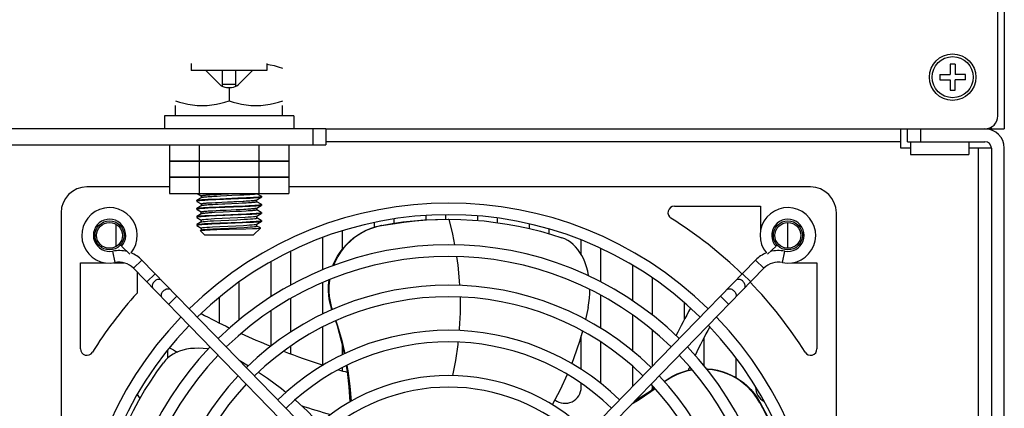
# Model space of a CAD drawing. Header units: millimetres. Extents: x 967 to 2466, y -778 to 1158.
# Tile 46 of 68: x 1800 to 1952, y 894 to 954. Entities that reach past the tile are written whole.
import ezdxf

# ---------------------------------------------------------------- set-up
doc = ezdxf.new("R2010")
doc.units = ezdxf.units.MM
doc.header["$LTSCALE"] = 30.734
doc.layers.get('0').update_dxf_attribs({"linetype": 'CONTINUOUS'})

msp = doc.modelspace()

# ---------------------------------------------------------------- linework, layer by layer
for p, q in [((1952.47, 1097.56), (1952.47, 937.56)), ((1951.47, 939.56), (1951.47, 1095.56)), ((1826.59, 947.66), (1826.59, 946.6)), ((1838.34, 946.6), (1826.59, 946.6)), ((1828.85, 946.6), (1831.03, 944.42)), ((1831.47, 944.11), (1831.47, 946.6)), ((1833.47, 946.6), (1833.47, 944.11)), ((1833.91, 944.42), (1836.09, 946.6)), ((1838.34, 947.66), (1838.34, 946.6)), ((1944.87, 947.56), (1944.07, 947.56)), ((1944.07, 947.56), (1944.07, 945.96)), ((1944.87, 947.56), (1944.87, 945.96)), ((1942.47, 945.96), (1944.07, 945.96)), ((1942.47, 945.96), (1942.47, 945.16)), ((1942.47, 945.16), (1944.07, 945.16)), ((1944.07, 945.16), (1944.07, 943.56)), ((1946.47, 945.96), (1944.87, 945.96)), ((1946.47, 945.16), (1944.87, 945.16)), ((1944.87, 943.56), (1944.87, 945.16)), ((1946.47, 945.16), (1946.47, 945.96)), ((1833.47, 944.42), (1831.47, 944.42)), ((1832.09, 943.98), (1832.85, 943.98)), ((1832.47, 943.98), (1832.47, 941.9)), ((1944.07, 943.56), (1944.87, 943.56)), ((1824.2, 941.16), (1824.17, 941.16)), ((1824.2, 939.56), (1824.2, 941.16)), ((1840.76, 939.56), (1840.76, 941.16)), ((1842.47, 939.56), (1822.47, 939.56)), ((1822.47, 939.56), (1822.47, 937.56)), ((1842.47, 939.56), (1842.47, 937.56)), ((1847.47, 937.56), (1577.47, 937.56)), ((1845.47, 935.06), (1845.47, 937.56)), ((1847.47, 937.56), (1949.47, 937.56)), ((1847.47, 937.56), (1847.47, 935.06)), ((1936.47, 934.56), (1936.47, 937.56)), ((1937.47, 935.56), (1937.47, 937.56)), ((1939.47, 937.56), (1949.47, 937.56)), ((1939.47, 937.56), (1939.47, 935.56)), ((1949.47, 937.56), (1952.47, 937.56)), ((1950.47, 937.56), (1950.47, 937.83)), ((1577.47, 935.06), (1847.47, 935.06)), ((1823.23, 935.06), (1823.23, 932.56)), ((1827.85, 935.06), (1827.85, 932.56)), ((1837.09, 935.06), (1837.09, 932.56)), ((1841.7, 935.06), (1841.7, 932.56)), ((1936.47, 935.56), (1847.47, 935.56)), ((1937.97, 934.56), (1936.47, 934.56)), ((1937.47, 935.56), (1949.47, 935.56)), ((1937.97, 935.56), (1937.97, 933.56)), ((1946.97, 935.56), (1946.97, 933.56)), ((1950.47, 934.56), (1946.97, 934.56)), ((1948.47, 802.56), (1948.47, 934.56)), ((1950.47, 934.56), (1950.47, 800.56)), ((1952.47, 800.56), (1952.47, 934.56)), ((1937.97, 933.56), (1946.97, 933.56)), ((1841.7, 932.56), (1823.23, 932.56)), ((1823.23, 932.56), (1841.7, 932.56)), ((1823.23, 932.56), (1823.23, 930.06)), ((1827.85, 932.56), (1827.85, 930.06)), ((1837.09, 932.56), (1837.09, 930.06)), ((1841.7, 932.56), (1841.7, 930.06)), ((1841.7, 930.06), (1823.23, 930.06)), ((1823.23, 930.06), (1841.7, 930.06)), ((1823.23, 930.06), (1823.23, 927.56)), ((1827.85, 930.06), (1827.85, 927.56)), ((1837.09, 930.06), (1837.09, 927.56)), ((1841.7, 930.06), (1841.7, 927.56)), ((1823.23, 928.56), (1810.47, 928.56)), ((1922.47, 928.56), (1841.7, 928.56)), ((1823.23, 927.56), (1841.7, 927.56)), ((1828.16, 926.89), (1827.48, 926.5)), ((1827.52, 927.55), (1828.14, 927.19)), ((1828.15, 927.19), (1828.15, 926.88)), ((1828.66, 926.97), (1828.57, 926.96)), ((1828.62, 927.29), (1828.71, 927.3)), ((1828.76, 926.98), (1828.66, 926.97)), ((1828.71, 927.3), (1828.81, 927.31)), ((1828.86, 926.99), (1828.76, 926.98)), ((1828.81, 927.31), (1828.92, 927.32)), ((1829.03, 927), (1828.86, 926.99)), ((1828.92, 927.32), (1829.03, 927.33)), ((1829.03, 927.33), (1829.15, 927.33)), ((1829.22, 927.02), (1829.03, 927)), ((1829.15, 927.33), (1829.35, 927.35)), ((1829.49, 927.04), (1829.22, 927.02)), ((1829.35, 927.35), (1829.49, 927.36)), ((1829.49, 927.36), (1829.86, 927.38)), ((1829.78, 927.05), (1829.49, 927.04)), ((1829.75, 926.68), (1831.03, 926.74)), ((1830.1, 927.07), (1829.78, 927.05)), ((1829.86, 927.38), (1830.52, 927.41)), ((1830.61, 927.1), (1830.1, 927.07)), ((1833.91, 926.71), (1830.42, 926.56)), ((1830.52, 927.41), (1831.25, 927.45)), ((1831.16, 927.13), (1830.61, 927.1)), ((1831.03, 926.74), (1833.85, 926.85)), ((1832.11, 927.17), (1831.16, 927.13)), ((1831.25, 927.45), (1833.59, 927.56)), ((1833.85, 926.85), (1835.15, 926.91)), ((1835.19, 926.76), (1833.91, 926.71)), ((1834.73, 927.3), (1834.12, 927.27)), ((1835.28, 927.33), (1834.73, 927.3)), ((1835.5, 927.34), (1835.28, 927.33)), ((1835.7, 927.36), (1835.5, 927.34)), ((1835.88, 927.37), (1835.7, 927.36)), ((1836, 927.38), (1835.88, 927.37)), ((1836.11, 927.39), (1836, 927.38)), ((1836.21, 927.4), (1836.11, 927.39)), ((1836.3, 927.4), (1836.21, 927.4)), ((1836.77, 926.55), (1837.45, 926.95)), ((1836.79, 927.5), (1836.79, 927.56)), ((1837.45, 927.12), (1836.79, 927.51)), ((1837.45, 926.95), (1837.42, 926.93)), ((1837.47, 927.11), (1837.45, 927.12)), ((1837.47, 926.96), (1837.45, 926.95)), ((1837.47, 927.11), (1837.47, 926.96)), ((1827.47, 926.48), (1827.48, 926.5)), ((1827.47, 926.48), (1827.47, 926.34)), ((1827.47, 926.34), (1827.48, 926.32)), ((1827.47, 925.23), (1827.48, 925.25)), ((1827.47, 925.23), (1827.47, 925.09)), ((1827.52, 925.11), (1827.47, 925.09)), ((1827.48, 926.5), (1827.52, 926.51)), ((1827.48, 926.32), (1828.14, 925.94)), ((1828.16, 925.64), (1827.48, 925.25)), ((1827.48, 925.25), (1827.51, 925.26)), ((1827.67, 925.14), (1827.52, 925.11)), ((1828.15, 925.94), (1828.15, 925.63)), ((1828.67, 925.72), (1828.58, 925.71)), ((1828.62, 926.04), (1828.71, 926.05)), ((1828.76, 925.73), (1828.67, 925.72)), ((1828.71, 926.05), (1828.81, 926.06)), ((1828.87, 925.74), (1828.76, 925.73)), ((1828.81, 926.06), (1828.92, 926.07)), ((1829.04, 925.75), (1828.87, 925.74)), ((1828.92, 926.07), (1829.04, 926.08)), ((1829.04, 926.08), (1829.22, 926.09)), ((1829.22, 925.77), (1829.04, 925.75)), ((1830.41, 925.31), (1829.21, 925.26)), ((1830.42, 926.56), (1829.22, 926.51)), ((1829.22, 926.09), (1829.42, 926.1)), ((1829.42, 925.78), (1829.22, 925.77)), ((1829.42, 926.1), (1829.79, 926.12)), ((1829.64, 925.8), (1829.42, 925.78)), ((1829.94, 925.81), (1829.64, 925.8)), ((1829.79, 926.12), (1830.36, 926.16)), ((1830.36, 925.84), (1829.94, 925.81)), ((1830.36, 926.16), (1830.62, 926.17)), ((1830.79, 925.86), (1830.36, 925.84)), ((1834.56, 925.48), (1830.41, 925.31)), ((1830.62, 926.17), (1831.35, 926.21)), ((1831.44, 925.89), (1830.79, 925.86)), ((1831.35, 926.21), (1832.21, 926.25)), ((1831.83, 925.91), (1831.44, 925.89)), ((1833.94, 926.01), (1831.83, 925.91)), ((1832.21, 926.25), (1832.99, 926.28)), ((1832.99, 926.28), (1833.19, 926.29)), ((1833.14, 925.57), (1834.97, 925.65)), ((1833.19, 926.29), (1833.47, 926.3)), ((1833.47, 926.3), (1833.66, 926.31)), ((1833.66, 926.31), (1834.65, 926.36)), ((1834.48, 926.03), (1833.94, 926.01)), ((1834.13, 925.09), (1834.74, 925.12)), ((1835.13, 926.07), (1834.48, 926.03)), ((1834.65, 926.36), (1834.82, 926.37)), ((1834.74, 925.12), (1835.06, 925.14)), ((1834.82, 926.37), (1835.13, 926.39)), ((1835.06, 925.14), (1835.36, 925.15)), ((1835.13, 926.39), (1835.43, 926.41)), ((1835.5, 926.09), (1835.13, 926.07)), ((1835.36, 925.15), (1835.64, 925.17)), ((1835.43, 926.41), (1835.7, 926.43)), ((1835.7, 926.11), (1835.5, 926.09)), ((1835.64, 925.17), (1835.83, 925.19)), ((1835.7, 926.43), (1835.89, 926.44)), ((1835.89, 926.12), (1835.7, 926.11)), ((1835.83, 925.19), (1836.01, 925.2)), ((1835.89, 926.44), (1836.06, 926.45)), ((1836, 926.13), (1835.89, 926.12)), ((1836.11, 926.14), (1836, 926.13)), ((1836.01, 925.2), (1836.12, 925.21)), ((1836.06, 926.45), (1836.16, 926.46)), ((1836.21, 926.15), (1836.11, 926.14)), ((1836.12, 925.21), (1836.22, 925.22)), ((1836.16, 926.46), (1836.26, 926.47)), ((1836.31, 926.16), (1836.21, 926.15)), ((1836.22, 925.22), (1836.31, 925.23)), ((1836.26, 926.47), (1836.35, 926.48)), ((1836.77, 925.3), (1837.45, 925.7)), ((1836.79, 926.25), (1836.79, 926.55)), ((1837.45, 925.87), (1836.79, 926.26)), ((1836.79, 925), (1836.79, 925.3)), ((1837.45, 925.7), (1837.42, 925.68)), ((1837.47, 925.86), (1837.45, 925.87)), ((1837.47, 925.71), (1837.45, 925.7)), ((1837.47, 925.86), (1837.47, 925.71)), ((1901.4, 925.56), (1914.72, 925.56)), ((1914.72, 925.56), (1914.72, 921.67)), ((1806.47, 924.56), (1806.47, 812.56)), ((1828.14, 924.69), (1827.47, 925.09)), ((1827.47, 925.09), (1827.48, 925.07)), ((1827.47, 923.98), (1827.48, 924)), ((1827.47, 923.98), (1827.47, 923.84)), ((1827.47, 923.84), (1827.48, 923.82)), ((1827.48, 925.07), (1827.52, 925.05)), ((1828.16, 924.39), (1827.48, 924)), ((1827.48, 924), (1827.52, 924.01)), ((1827.48, 923.82), (1828.14, 923.44)), ((1827.52, 925.05), (1828.14, 924.69)), ((1828.15, 924.38), (1828.15, 924.69)), ((1828.67, 924.47), (1828.58, 924.46)), ((1828.62, 924.79), (1828.72, 924.8)), ((1828.77, 924.48), (1828.67, 924.47)), ((1828.72, 924.8), (1828.82, 924.81)), ((1828.87, 924.49), (1828.77, 924.48)), ((1828.82, 924.81), (1828.93, 924.82)), ((1828.98, 924.5), (1828.87, 924.49)), ((1828.93, 924.82), (1829.04, 924.83)), ((1829.16, 924.51), (1828.98, 924.5)), ((1829.04, 924.83), (1829.23, 924.84)), ((1829.36, 924.53), (1829.16, 924.51)), ((1829.21, 924.16), (1830.41, 924.21)), ((1829.23, 924.84), (1829.5, 924.86)), ((1829.57, 924.54), (1829.36, 924.53)), ((1830.54, 924.07), (1829.41, 924.02)), ((1829.5, 924.86), (1829.95, 924.88)), ((1829.79, 924.56), (1829.57, 924.54)), ((1830.19, 924.58), (1829.79, 924.56)), ((1829.95, 924.88), (1830.45, 924.91)), ((1831.54, 924.64), (1830.19, 924.58)), ((1830.23, 923.65), (1831.38, 923.71)), ((1830.41, 924.21), (1833.9, 924.36)), ((1830.45, 924.91), (1831.07, 924.94)), ((1834.36, 924.22), (1830.54, 924.07)), ((1831.07, 924.94), (1831.74, 924.97)), ((1831.38, 923.71), (1833.85, 923.82)), ((1833.58, 924.74), (1831.54, 924.64)), ((1831.74, 924.97), (1832.03, 924.99)), ((1832.03, 924.99), (1833.58, 925.06)), ((1833.58, 925.06), (1834.13, 925.09)), ((1834.4, 924.78), (1833.58, 924.74)), ((1833.85, 923.82), (1834.97, 923.88)), ((1833.9, 924.36), (1835.19, 924.41)), ((1835.49, 924.28), (1834.36, 924.22)), ((1835.14, 924.82), (1834.4, 924.78)), ((1835.43, 924.84), (1835.14, 924.82)), ((1835.64, 924.85), (1835.43, 924.84)), ((1835.83, 924.86), (1835.64, 924.85)), ((1835.95, 924.87), (1835.83, 924.86)), ((1836.06, 924.88), (1835.95, 924.87)), ((1836.17, 924.89), (1836.06, 924.88)), ((1836.26, 924.9), (1836.17, 924.89)), ((1836.35, 924.91), (1836.26, 924.9)), ((1836.78, 924.05), (1837.46, 924.45)), ((1837.45, 924.62), (1836.79, 925.01)), ((1836.79, 923.75), (1836.79, 924.05)), ((1837.46, 923.37), (1836.79, 923.76)), ((1837.46, 924.45), (1837.42, 924.43)), ((1837.47, 924.61), (1837.45, 924.62)), ((1837.47, 924.46), (1837.46, 924.45)), ((1837.47, 924.61), (1837.47, 924.46)), ((1857.97, 923.6), (1857.97, 922.94)), ((1862.97, 923.47), (1862.97, 924.14)), ((1865.97, 924.25), (1865.97, 923.56)), ((1870.97, 923.37), (1870.97, 924.06)), ((1873.97, 923.73), (1873.97, 923.04)), ((1926.47, 812.56), (1926.47, 924.56)), ((1814.97, 919.33), (1814.97, 922.79)), ((1827.47, 922.73), (1827.48, 922.75)), ((1827.47, 922.73), (1827.47, 922.58)), ((1827.47, 922.58), (1827.48, 922.57)), ((1828.16, 923.14), (1827.48, 922.75)), ((1827.48, 922.75), (1827.52, 922.76)), ((1827.48, 922.57), (1828.14, 922.19)), ((1828.14, 923.44), (1828.14, 923.14)), ((1828.14, 922.19), (1828.14, 921.88)), ((1828.16, 923.14), (1828.17, 923.15)), ((1829.75, 922.93), (1831.04, 922.99)), ((1831.07, 922.84), (1829.78, 922.78)), ((1829.93, 922.38), (1831.05, 922.44)), ((1829.98, 922.07), (1831.12, 922.12)), ((1830.05, 923.32), (1831.19, 923.38)), ((1831.04, 922.99), (1834.52, 923.13)), ((1831.05, 922.44), (1833.52, 922.56)), ((1834.55, 922.98), (1831.07, 922.84)), ((1831.12, 922.12), (1833.63, 922.24)), ((1831.19, 923.38), (1833.69, 923.49)), ((1832.47, 922), (1835.05, 922.08)), ((1833.52, 922.56), (1834.68, 922.61)), ((1833.63, 922.24), (1834.79, 922.3)), ((1833.69, 923.49), (1834.83, 923.55)), ((1834.52, 923.13), (1835.72, 923.19)), ((1835.74, 923.04), (1834.55, 922.98)), ((1835.05, 922.08), (1836.08, 922.11)), ((1836.27, 921.16), (1837.31, 922.2)), ((1836.73, 922.79), (1836.78, 922.8)), ((1836.78, 922.8), (1837.45, 923.2)), ((1836.79, 922.5), (1836.79, 922.8)), ((1837.31, 922.21), (1836.79, 922.51)), ((1837.31, 922.2), (1837.31, 922.21)), ((1837.45, 923.2), (1837.42, 923.18)), ((1837.47, 923.21), (1837.45, 923.2)), ((1837.47, 923.36), (1837.46, 923.37)), ((1837.47, 923.36), (1837.47, 923.21)), ((1854.97, 922.33), (1854.97, 923.05)), ((1864.74, 923.53), (1866.41, 923.56)), ((1866.39, 923.56), (1866.47, 923.56)), ((1878.97, 922.12), (1878.97, 922.83)), ((1918.97, 919.06), (1918.97, 923.06)), ((1828.67, 921.16), (1828.02, 921.81)), ((1828.16, 921.89), (1828.03, 921.81)), ((1828.67, 921.16), (1836.27, 921.16)), ((1829.55, 921.92), (1830.6, 921.95)), ((1830.6, 921.95), (1832.47, 922)), ((1846.97, 915.74), (1846.97, 920.71)), ((1849.97, 921.74), (1849.97, 918.87)), ((1881.97, 922.05), (1881.97, 921.32)), ((1815.81, 919.37), (1817.13, 918.15)), ((1886.97, 918.12), (1886.97, 920.35)), ((1889.97, 919.06), (1889.97, 913.86)), ((1915.81, 918.15), (1917.13, 919.37)), ((1814.82, 916.85), (1814.47, 918.61)), ((1841.97, 918.56), (1841.97, 913.34)), ((1918.11, 916.85), (1918.47, 918.61)), ((1809.47, 916.81), (1813.35, 916.81)), ((1809.47, 903.49), (1809.47, 916.81)), ((1814.58, 916.81), (1816.2, 916.81)), ((1818.95, 917.23), (1817.66, 915.97)), ((1863.06, 869.33), (1817.66, 915.97)), ((1864.35, 870.58), (1818.95, 917.23)), ((1838.97, 911.56), (1838.97, 916.97)), ((1868.59, 870.58), (1913.98, 917.23)), ((1869.88, 869.33), (1915.27, 915.97)), ((1894.97, 910.89), (1894.97, 916.41)), ((1915.27, 915.97), (1913.98, 917.23)), ((1919.59, 916.81), (1923.47, 916.81)), ((1923.47, 916.81), (1923.47, 903.49)), ((1818.22, 915.4), (1818.22, 912.11)), ((1819.72, 913.86), (1821.01, 915.11)), ((1897.97, 914.49), (1897.97, 908.72)), ((1911.93, 915.11), (1913.22, 913.86)), ((1833.97, 913.77), (1833.97, 907.91)), ((1846.97, 908.87), (1846.97, 913.77)), ((1824.4, 911.63), (1823.11, 910.38)), ((1830.97, 907.49), (1830.97, 911.46)), ((1889.97, 911.83), (1889.97, 906.69)), ((1909.83, 910.38), (1908.54, 911.63)), ((1841.97, 911.27), (1841.97, 906.04)), ((1888.04, 909.87), (1887.63, 908.04)), ((1902.97, 908.08), (1902.97, 910.62)), ((1838.97, 903.92), (1838.97, 909.39)), ((1894.97, 903.1), (1894.97, 908.73)), ((1846.97, 901), (1846.97, 906.87)), ((1886.97, 900.3), (1886.97, 905.51)), ((1897.97, 906.4), (1897.97, 900.77)), ((1841.97, 903.89), (1841.97, 902.7)), ((1849.97, 904.08), (1849.97, 902.56)), ((1889.97, 904.55), (1889.97, 898.15)), ((1905.97, 905.17), (1905.97, 900.88)), ((1822.97, 902.06), (1822.97, 903.32)), ((1834.03, 901.73), (1835.47, 900.88)), ((1894.97, 897.69), (1894.97, 900.76)), ((1910.97, 899.03), (1910.97, 902.05)), ((1849.97, 900.54), (1849.97, 900.08)), ((1886.97, 897.56), (1886.97, 898.13)), ((1897.97, 897.8), (1897.97, 897.56)), ((1913.97, 897.63), (1913.97, 897.56))]:
    msp.add_line(p, q)
for points in [[(1840.77, 946.92), (1840.13, 947.12), (1839.48, 947.29), (1838.82, 947.44), (1838.34, 947.52)], [(1824.17, 941.9), (1824.8, 941.7), (1825.45, 941.53), (1826.11, 941.38), (1826.81, 941.26), (1827.54, 941.19), (1828.32, 941.16)], [(1828.32, 941.16), (1829.09, 941.19), (1829.82, 941.26), (1830.52, 941.38), (1831.18, 941.53), (1831.83, 941.7), (1832.47, 941.9)], [(1832.47, 941.9), (1833.1, 941.7), (1833.75, 941.53), (1834.41, 941.38), (1835.11, 941.26), (1835.84, 941.19), (1836.62, 941.16)], [(1836.62, 941.16), (1837.39, 941.19), (1838.12, 941.26), (1838.82, 941.38), (1839.48, 941.53), (1840.13, 941.7), (1840.77, 941.9)], [(1827.52, 926.51), (1827.67, 926.54), (1827.92, 926.57), (1828.26, 926.6), (1828.68, 926.63), (1829.18, 926.65), (1829.75, 926.68)], [(1828.15, 927.2), (1828.15, 927.2), (1828.15, 927.2), (1828.15, 927.21), (1828.16, 927.21), (1828.17, 927.22), (1828.18, 927.22), (1828.2, 927.23), (1828.21, 927.23), (1828.23, 927.23), (1828.25, 927.24), (1828.27, 927.24), (1828.3, 927.25), (1828.33, 927.25), (1828.35, 927.26), (1828.39, 927.26), (1828.42, 927.27), (1828.45, 927.27), (1828.49, 927.27), (1828.53, 927.28), (1828.57, 927.28), (1828.62, 927.29)], [(1828.57, 926.96), (1828.53, 926.96), (1828.49, 926.96), (1828.45, 926.95), (1828.42, 926.95), (1828.39, 926.94), (1828.35, 926.94), (1828.33, 926.93), (1828.3, 926.93), (1828.27, 926.92), (1828.25, 926.92), (1828.23, 926.92), (1828.21, 926.91), (1828.2, 926.91), (1828.18, 926.9), (1828.17, 926.9), (1828.16, 926.89), (1828.16, 926.89)], [(1834.12, 927.27), (1832.89, 927.21), (1832.11, 927.17)], [(1835.15, 926.91), (1835.73, 926.94), (1836.25, 926.97), (1836.68, 927), (1837.02, 927.03), (1837.27, 927.05)], [(1837.42, 926.93), (1837.27, 926.9), (1837.02, 926.87), (1836.68, 926.85), (1836.25, 926.82), (1835.76, 926.79), (1835.19, 926.76)], [(1836.79, 927.5), (1836.79, 927.5), (1836.79, 927.49), (1836.78, 927.49), (1836.78, 927.49), (1836.77, 927.48), (1836.76, 927.48), (1836.75, 927.47), (1836.73, 927.47), (1836.72, 927.46), (1836.7, 927.46), (1836.68, 927.45), (1836.65, 927.45), (1836.63, 927.45), (1836.6, 927.44), (1836.57, 927.44), (1836.54, 927.43), (1836.5, 927.43), (1836.47, 927.42), (1836.43, 927.42), (1836.39, 927.41), (1836.35, 927.41), (1836.3, 927.4)], [(1837.27, 927.05), (1837.42, 927.08), (1837.47, 927.11)], [(1827.67, 926.39), (1827.52, 926.36), (1827.47, 926.34)], [(1827.51, 925.26), (1827.64, 925.29), (1827.86, 925.31), (1828.15, 925.34), (1828.52, 925.37), (1828.95, 925.39), (1829.44, 925.42), (1829.99, 925.44)], [(1829.22, 926.51), (1828.71, 926.48), (1828.28, 926.45), (1827.93, 926.42), (1827.67, 926.39)], [(1829.21, 925.26), (1828.7, 925.23), (1828.27, 925.2), (1827.93, 925.17), (1827.67, 925.14)], [(1828.15, 925.95), (1828.15, 925.95), (1828.15, 925.95), (1828.15, 925.96), (1828.16, 925.96), (1828.17, 925.97), (1828.18, 925.97), (1828.2, 925.98), (1828.21, 925.98), (1828.23, 925.98), (1828.25, 925.99), (1828.27, 925.99), (1828.3, 926), (1828.33, 926), (1828.36, 926.01), (1828.39, 926.01), (1828.42, 926.02), (1828.46, 926.02), (1828.49, 926.03), (1828.53, 926.03), (1828.58, 926.03), (1828.62, 926.04)], [(1828.58, 925.71), (1828.53, 925.71), (1828.49, 925.71), (1828.46, 925.7), (1828.42, 925.7), (1828.39, 925.69), (1828.36, 925.69), (1828.33, 925.68), (1828.3, 925.68), (1828.27, 925.67), (1828.25, 925.67), (1828.23, 925.67), (1828.21, 925.66), (1828.2, 925.66), (1828.18, 925.65), (1828.17, 925.65), (1828.16, 925.64), (1828.16, 925.64)], [(1829.99, 925.44), (1831.84, 925.52), (1833.14, 925.57)], [(1837.42, 925.68), (1837.26, 925.65), (1837.02, 925.62), (1836.68, 925.6), (1836.25, 925.57), (1835.75, 925.54), (1835.18, 925.51), (1834.56, 925.48)], [(1834.97, 925.65), (1835.52, 925.68), (1836.01, 925.7), (1836.44, 925.73), (1836.8, 925.76), (1837.09, 925.78), (1837.3, 925.81)], [(1836.79, 926.25), (1836.79, 926.24), (1836.78, 926.24), (1836.78, 926.24), (1836.77, 926.23), (1836.76, 926.23), (1836.75, 926.22), (1836.73, 926.22), (1836.72, 926.21), (1836.7, 926.21), (1836.68, 926.2), (1836.65, 926.2), (1836.63, 926.2), (1836.6, 926.19), (1836.57, 926.19), (1836.54, 926.18), (1836.51, 926.18), (1836.47, 926.17), (1836.43, 926.17), (1836.39, 926.16), (1836.35, 926.16), (1836.31, 926.16)], [(1836.31, 925.23), (1836.35, 925.23), (1836.4, 925.23), (1836.44, 925.24), (1836.47, 925.24), (1836.51, 925.25), (1836.54, 925.25), (1836.57, 925.26), (1836.6, 925.26), (1836.63, 925.27), (1836.66, 925.27), (1836.68, 925.27), (1836.7, 925.28), (1836.72, 925.28), (1836.73, 925.29), (1836.75, 925.29), (1836.76, 925.3), (1836.77, 925.3), (1836.77, 925.3)], [(1836.35, 926.48), (1836.39, 926.48), (1836.43, 926.49), (1836.47, 926.49), (1836.51, 926.5), (1836.54, 926.5), (1836.57, 926.51), (1836.6, 926.51), (1836.63, 926.52), (1836.65, 926.52), (1836.68, 926.52), (1836.7, 926.53), (1836.72, 926.53), (1836.73, 926.54), (1836.75, 926.54), (1836.76, 926.55), (1836.77, 926.55), (1836.77, 926.55)], [(1837.3, 925.81), (1837.42, 925.83), (1837.47, 925.86)], [(1827.64, 923.89), (1827.51, 923.86), (1827.47, 923.84)], [(1827.52, 924.01), (1827.67, 924.04), (1827.93, 924.07), (1828.27, 924.1), (1828.7, 924.13), (1829.21, 924.16)], [(1829.41, 924.02), (1828.92, 923.99), (1828.49, 923.96), (1828.14, 923.94), (1827.85, 923.91), (1827.64, 923.89)], [(1828.14, 923.44), (1828.2, 923.48), (1828.34, 923.5), (1828.57, 923.53), (1828.88, 923.56), (1829.26, 923.59), (1829.71, 923.62), (1830.23, 923.65)], [(1828.15, 924.69), (1828.15, 924.7), (1828.15, 924.7), (1828.15, 924.71), (1828.16, 924.71), (1828.17, 924.72), (1828.18, 924.72), (1828.2, 924.73), (1828.21, 924.73), (1828.23, 924.73), (1828.25, 924.74), (1828.28, 924.74), (1828.3, 924.75), (1828.33, 924.75), (1828.36, 924.76), (1828.39, 924.76), (1828.42, 924.77), (1828.46, 924.77), (1828.5, 924.78), (1828.54, 924.78), (1828.58, 924.79), (1828.62, 924.79)], [(1828.58, 924.46), (1828.54, 924.46), (1828.5, 924.46), (1828.46, 924.45), (1828.42, 924.45), (1828.39, 924.44), (1828.36, 924.44), (1828.33, 924.43), (1828.3, 924.43), (1828.28, 924.42), (1828.25, 924.42), (1828.23, 924.42), (1828.21, 924.41), (1828.2, 924.41), (1828.18, 924.4), (1828.17, 924.4), (1828.16, 924.39), (1828.16, 924.39)], [(1834.83, 923.55), (1835.34, 923.58), (1835.78, 923.61), (1836.15, 923.64), (1836.44, 923.67), (1836.65, 923.7), (1836.76, 923.73), (1836.79, 923.75)], [(1834.97, 923.88), (1835.45, 923.91), (1835.88, 923.94), (1836.23, 923.97), (1836.5, 924), (1836.68, 924.02), (1836.78, 924.05)], [(1835.19, 924.41), (1835.75, 924.44), (1836.25, 924.47), (1836.68, 924.5), (1837.02, 924.52), (1837.26, 924.55)], [(1837.42, 924.43), (1837.29, 924.41), (1837.08, 924.38), (1836.78, 924.35), (1836.42, 924.33), (1835.99, 924.3), (1835.49, 924.28)], [(1836.79, 925), (1836.79, 925), (1836.78, 924.99), (1836.78, 924.99), (1836.77, 924.98), (1836.76, 924.98), (1836.75, 924.97), (1836.73, 924.97), (1836.72, 924.96), (1836.7, 924.96), (1836.68, 924.96), (1836.66, 924.95), (1836.63, 924.95), (1836.6, 924.94), (1836.57, 924.94), (1836.54, 924.93), (1836.51, 924.93), (1836.47, 924.92), (1836.44, 924.92), (1836.4, 924.91), (1836.35, 924.91)], [(1837.26, 924.55), (1837.42, 924.58), (1837.47, 924.61)], [(1827.67, 922.64), (1827.52, 922.61), (1827.47, 922.58)], [(1827.52, 922.76), (1827.67, 922.79), (1827.92, 922.82), (1828.26, 922.85), (1828.68, 922.88), (1829.18, 922.9), (1829.75, 922.93)], [(1829.78, 922.78), (1829.19, 922.76), (1828.69, 922.73), (1828.26, 922.7), (1827.91, 922.67), (1827.67, 922.64)], [(1828.14, 922.19), (1828.15, 922.21), (1828.24, 922.24), (1828.42, 922.27), (1828.69, 922.3), (1829.03, 922.32), (1829.45, 922.35), (1829.93, 922.38)], [(1828.16, 921.89), (1828.25, 921.92), (1828.43, 921.95), (1828.7, 921.98), (1829.06, 922.01), (1829.49, 922.04), (1829.98, 922.07)], [(1828.17, 923.15), (1828.27, 923.17), (1828.47, 923.2), (1828.76, 923.23), (1829.12, 923.26), (1829.55, 923.29), (1830.05, 923.32)], [(1834.68, 922.61), (1835.2, 922.64), (1835.65, 922.67), (1836.04, 922.7), (1836.36, 922.73), (1836.59, 922.76), (1836.73, 922.79)], [(1834.79, 922.3), (1835.3, 922.33), (1835.75, 922.36), (1836.12, 922.39), (1836.42, 922.42), (1836.64, 922.45), (1836.76, 922.48), (1836.79, 922.5)], [(1835.72, 923.19), (1836.23, 923.22), (1836.66, 923.25), (1837.01, 923.27), (1837.26, 923.3)], [(1837.42, 923.18), (1837.26, 923.15), (1837.01, 923.12), (1836.66, 923.1), (1836.24, 923.07), (1835.74, 923.04)], [(1836.08, 922.11), (1836.5, 922.13), (1836.83, 922.15), (1837.08, 922.17), (1837.24, 922.18), (1837.31, 922.2)], [(1837.26, 923.3), (1837.42, 923.33), (1837.47, 923.36)], [(1848.54, 916.34), (1848.59, 916.48), (1848.9, 917.17), (1849.26, 917.84), (1849.67, 918.48), (1850.13, 919.1), (1850.64, 919.67), (1851.17, 920.18), (1851.74, 920.66), (1852.35, 921.1), (1853.01, 921.5), (1853.71, 921.86), (1854.45, 922.17), (1855.22, 922.42), (1856, 922.6)], [(1856.06, 922.57), (1855.29, 922.39), (1854.54, 922.15), (1853.81, 921.85), (1853.11, 921.5), (1852.45, 921.1), (1851.83, 920.66), (1851.25, 920.18), (1850.72, 919.66), (1850.2, 919.08), (1849.73, 918.45), (1849.3, 917.8), (1848.93, 917.11), (1848.62, 916.39), (1848.61, 916.36)], [(1856, 922.6), (1857.69, 922.9), (1859.38, 923.14), (1861.06, 923.33), (1862.73, 923.46), (1864.4, 923.53), (1865.98, 923.56)], [(1856.06, 922.57), (1856.05, 922.57), (1856.04, 922.58), (1856.03, 922.58), (1856.02, 922.59), (1856.01, 922.59), (1856, 922.6)], [(1856.06, 922.57), (1857.8, 922.87), (1859.54, 923.12), (1861.28, 923.32), (1863.01, 923.45), (1864.74, 923.53)], [(1866.47, 923.56), (1868.33, 923.53), (1870.16, 923.44), (1871.95, 923.29), (1873.73, 923.08), (1875.5, 922.81), (1877.26, 922.49), (1878.99, 922.12), (1880.69, 921.69), (1882.37, 921.21), (1883.99, 920.69)], [(1866.47, 923.56), (1867.05, 921.23), (1867.37, 919.58)], [(1828.02, 921.81), (1828.02, 921.81), (1828.03, 921.81)], [(1828.03, 921.81), (1828.07, 921.83), (1828.2, 921.85), (1828.43, 921.86), (1828.73, 921.88), (1829.11, 921.9), (1829.55, 921.92)], [(1888.14, 914.77), (1888.12, 914.87), (1887.98, 915.54), (1887.81, 916.19), (1887.6, 916.81), (1887.36, 917.39), (1887.08, 917.93), (1886.78, 918.43), (1886.45, 918.89), (1886.11, 919.3), (1885.73, 919.66), (1885.33, 919.99), (1884.91, 920.27), (1884.46, 920.51), (1883.99, 920.69)], [(1867.68, 917.78), (1867.87, 916.44), (1868.11, 914), (1868.14, 913.31)], [(1820.91, 913.93), (1820.81, 913.83), (1820.73, 913.71), (1820.66, 913.59), (1820.61, 913.47), (1820.58, 913.35), (1820.57, 913.23), (1820.57, 913.12), (1820.6, 913.02), (1820.64, 912.92), (1820.7, 912.85)], [(1821.99, 914.1), (1821.92, 914.16), (1821.83, 914.21), (1821.72, 914.24), (1821.61, 914.25), (1821.49, 914.24), (1821.37, 914.21), (1821.25, 914.16), (1821.13, 914.1), (1821.01, 914.02), (1820.91, 913.93)], [(1848.4, 909.54), (1848.21, 910.15), (1848.03, 910.92), (1847.92, 911.72), (1847.87, 912.54), (1847.88, 913.37), (1847.97, 914.19)], [(1848.04, 914.22), (1848.01, 914.06), (1847.93, 913.24), (1847.92, 912.42), (1847.98, 911.6), (1848.1, 910.81), (1848.28, 910.05), (1848.43, 909.56)], [(1912.03, 913.93), (1911.92, 914.02), (1911.81, 914.1), (1911.69, 914.16), (1911.56, 914.21), (1911.44, 914.24), (1911.32, 914.25), (1911.21, 914.24), (1911.11, 914.21), (1911.02, 914.16), (1910.94, 914.1)], [(1912.23, 912.85), (1912.29, 912.92), (1912.33, 913.02), (1912.36, 913.12), (1912.37, 913.23), (1912.35, 913.35), (1912.32, 913.47), (1912.27, 913.59), (1912.21, 913.71), (1912.12, 913.83), (1912.03, 913.93)], [(1822.12, 911.39), (1822.06, 911.47), (1822.01, 911.56), (1821.99, 911.67), (1821.98, 911.78), (1821.99, 911.9), (1822.03, 912.02), (1822.08, 912.14), (1822.14, 912.26), (1822.23, 912.37), (1822.32, 912.48)], [(1822.32, 912.48), (1822.43, 912.57), (1822.54, 912.65), (1822.66, 912.71), (1822.78, 912.76), (1822.91, 912.79), (1823.03, 912.8), (1823.14, 912.79), (1823.24, 912.76), (1823.33, 912.71), (1823.41, 912.65)], [(1868.23, 911.51), (1868.23, 909.07), (1868.11, 906.6), (1868.08, 906.31)], [(1888.04, 909.87), (1888.16, 910.6), (1888.25, 911.32), (1888.3, 912.05), (1888.31, 912.69)], [(1909.52, 912.65), (1909.6, 912.71), (1909.69, 912.76), (1909.8, 912.79), (1909.91, 912.8), (1910.03, 912.79), (1910.15, 912.76), (1910.27, 912.71), (1910.39, 912.65), (1910.51, 912.57), (1910.61, 912.48)], [(1910.61, 912.48), (1910.71, 912.37), (1910.79, 912.26), (1910.86, 912.14), (1910.91, 912.02), (1910.94, 911.9), (1910.95, 911.78), (1910.95, 911.67), (1910.92, 911.56), (1910.88, 911.47), (1910.81, 911.39)], [(1848.95, 907.83), (1849.19, 907.1), (1849.82, 904.74), (1850.27, 902.7)], [(1849, 907.85), (1849.26, 907.06), (1849.91, 904.76), (1850.37, 902.74)], [(1887.17, 906.23), (1886.72, 904.64), (1885.85, 902.08), (1885.51, 901.21)], [(1867.9, 904.51), (1867.87, 904.14), (1867.51, 901.71), (1867.04, 899.34)], [(1829.23, 903.45), (1829.12, 903.47), (1828.44, 903.54), (1827.76, 903.58), (1827.11, 903.57), (1826.49, 903.52), (1825.89, 903.42), (1825.32, 903.29), (1824.79, 903.12), (1824.29, 902.92), (1823.82, 902.68), (1823.39, 902.4), (1822.99, 902.08), (1822.62, 901.73), (1822.3, 901.34)], [(1814.16, 885.56), (1814.76, 887.32), (1815.42, 889.03), (1816.12, 890.69), (1816.86, 892.31), (1817.66, 893.92), (1818.51, 895.49), (1819.4, 897.02), (1820.34, 898.51), (1821.31, 899.95), (1822.3, 901.34)], [(1850.59, 900.87), (1850.74, 899.98), (1851.01, 897.6), (1851.16, 895.27)], [(1850.72, 900.93), (1850.87, 900.08), (1851.18, 897.72), (1851.38, 895.4)], [(1837.04, 899.89), (1838.41, 898.97), (1840.58, 897.36), (1841.3, 896.75)], [(1884.82, 899.52), (1883.73, 897.16), (1882.5, 894.84)], [(1899.84, 898.44), (1900.44, 898.85), (1901.11, 899.25), (1901.83, 899.6), (1902.6, 899.9), (1903.39, 900.14), (1904.11, 900.29)], [(1904.19, 900.2), (1904.11, 900.19), (1903.29, 900.01), (1902.48, 899.76), (1901.71, 899.45), (1900.98, 899.09), (1900.31, 898.68), (1899.89, 898.38)], [(1906.35, 900.42), (1906.55, 900.42), (1907.31, 900.34), (1908.05, 900.2), (1908.79, 900), (1909.51, 899.75), (1910.21, 899.44), (1910.86, 899.1), (1911.49, 898.71), (1912.09, 898.26), (1912.68, 897.76), (1913.23, 897.21), (1913.75, 896.6), (1914.22, 895.94), (1914.64, 895.26)], [(1914.61, 895.15), (1914.2, 895.82), (1913.75, 896.46), (1913.25, 897.05), (1912.72, 897.59), (1912.16, 898.08), (1911.56, 898.53), (1910.94, 898.93), (1910.29, 899.29), (1909.58, 899.6), (1908.84, 899.87), (1908.09, 900.08), (1907.32, 900.22), (1906.54, 900.31), (1906.44, 900.31)], [(1898.43, 897.31), (1897.77, 896.82), (1895.78, 895.49), (1894.73, 894.87)], [(1898.36, 897.38), (1897.79, 896.97), (1895.7, 895.63), (1895.2, 895.34)], [(1842.69, 895.59), (1844.6, 893.82), (1846.42, 891.94)], [(1914.61, 895.15), (1914.62, 895.17), (1914.62, 895.19), (1914.63, 895.21), (1914.63, 895.22), (1914.64, 895.24), (1914.64, 895.26)], [(1914.61, 895.15), (1915.44, 893.59), (1916.22, 892), (1916.94, 890.41), (1917.6, 888.81), (1918.22, 887.19)], [(1914.64, 895.26), (1915.42, 893.78), (1916.16, 892.29), (1916.83, 890.79), (1917.46, 889.29), (1918.03, 887.76), (1918.52, 886.33)]]:
    msp.add_lwpolyline(points)
for centre, radius in [((1944.47, 945.56), 3.6), ((1944.47, 945.56), 3.18), ((1813.97, 921.06), 2.25), ((1813.97, 921.06), 2), ((1918.97, 921.06), 2.25), ((1918.97, 921.06), 2)]:
    msp.add_circle(centre, radius)
for centre, radius, start, end in [((1832.09, 945.48), 1.5, 225, 270), ((1832.85, 945.48), 1.5, 270, 315), ((1949.47, 939.56), 2, 270, 360), ((1949.47, 934.56), 3, 0, 90), ((1949.47, 934.56), 1, 0, 90), ((1810.47, 924.56), 4, 90, 180), ((1922.47, 924.56), 4, 0, 90), ((1813.97, 921.06), 4.3, 320.751, 281.5001), ((1866.47, 868.56), 57.5, 45.6699, 134.3301), ((1901.4, 924.56), 1, 90, 238.0473), ((1918.97, 921.06), 4.3, 258.4999, 219.249), ((1866.47, 868.56), 55.7, 45.6661, 134.3339), ((1866.47, 868.56), 65, 45.6823, 58.0473), ((1813.97, 921.06), 2.5, 317.3321, 281.5001), ((1918.97, 921.06), 2.5, 258.4999, 222.6679), ((1866.47, 868.56), 51.05, 45.6561, 134.3439), ((1815.44, 913.81), 4.9, 75.0645, 101.5001), ((1815.44, 913.81), 4.9, 44.2206, 67.805), ((1866.47, 868.56), 49.25, 45.6516, 134.3484), ((1917.49, 913.81), 4.9, 112.195, 135.7794), ((1917.49, 913.81), 4.9, 78.4999, 104.9355), ((1815.44, 913.81), 3.1, 44.2206, 101.5001), ((1917.49, 913.81), 3.1, 78.4999, 135.7794), ((1866.47, 868.56), 44.8, 45.6389, 134.3611), ((1866.47, 868.56), 65, 31.9527, 44.0981), ((1866.47, 868.56), 65, 137.9284, 148.0473), ((1866.47, 868.56), 43, 45.633, 134.367), ((1866.47, 868.56), 57.5, 136.1248, 223.8752), ((1880.19, 1005.73), 109.88, 241.7209, 244.3108), ((2003.63, 854.84), 113.88, 151.1499, 153.5753), ((1866.47, 868.56), 57.5, 316.1248, 43.8752), ((1866.47, 868.56), 55.7, 136.1858, 223.8142), ((2003.63, 854.84), 109.88, 151.7209, 154.3108), ((1866.47, 868.56), 55.7, 316.1858, 43.8142), ((1880.19, 1005.73), 109.88, 245.3383, 247.9449), ((1866.47, 868.56), 37.8, 45.6129, 134.3871), ((1866.47, 868.56), 51.05, 136.3656, 223.6344), ((1866.47, 868.56), 36, 45.6046, 134.3954), ((2003.63, 854.84), 113.88, 154.5232, 154.6377), ((1866.47, 868.56), 51.05, 316.3656, 43.6344), ((1810.47, 903.49), 1, 180, 328.0473), ((1866.47, 868.56), 49.25, 136.444, 223.556), ((1880.19, 1005.73), 116.88, 240.8434, 241.5303), ((1880.19, 1005.73), 109.88, 249.0543, 252.4454), ((1866.47, 868.56), 49.25, 316.444, 43.556), ((1922.47, 903.49), 1, 211.9527, 360), ((1866.47, 868.56), 44.8, 136.6652, 223.3348), ((1866.47, 868.56), 30.8, 45.5751, 134.4249), ((1880.19, 1005.73), 109.88, 253.738, 254.4573), ((1866.47, 868.56), 44.8, 316.6652, 43.3348), ((2003.63, 854.84), 109.88, 155.3383, 155.634), ((1866.47, 868.56), 43, 136.7675, 223.2325), ((1866.47, 868.56), 43, 316.7675, 43.2325), ((1820.47, 897.56), 2.5, 207.4299, 224.7438), ((1866.47, 868.56), 29, 45.5618, 134.4382), ((1884.47, 897.56), 2.5, 231.4234, 360), ((2003.63, 854.84), 113.88, 157.9155, 158.2597), ((1900.47, 897.56), 2.5, 180, 185.2096), ((1916.47, 897.56), 2.5, 180, 241.4856), ((1880.19, 1005.73), 116.88, 251.7852, 254.0938)]:
    msp.add_arc(centre, radius, start, end)

doc.saveas('drawing.dxf')
